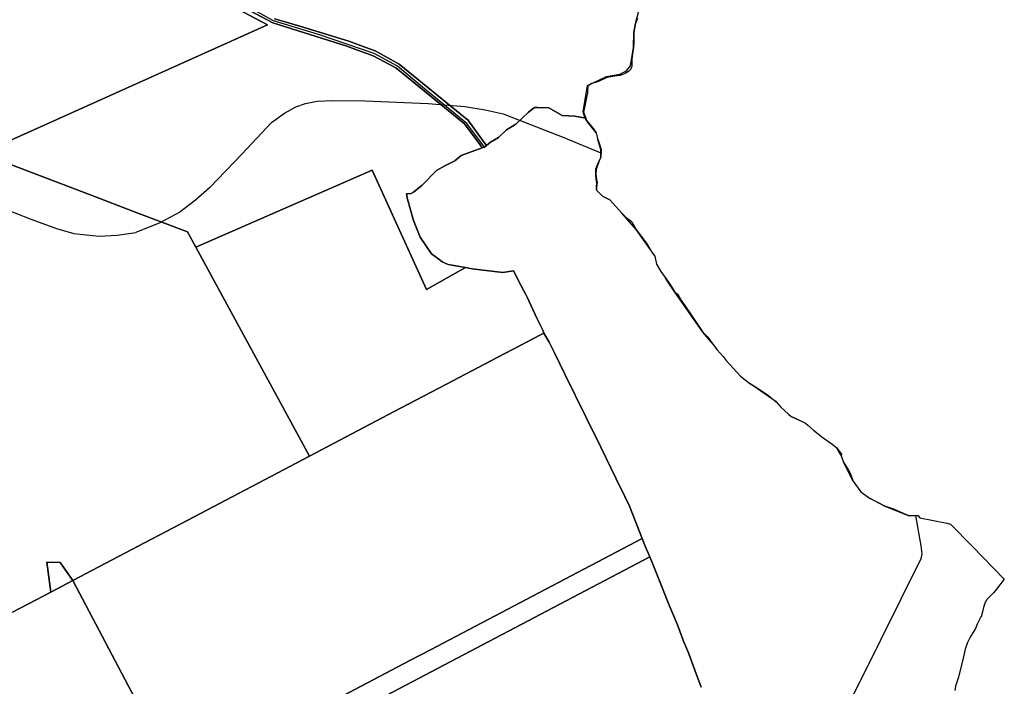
# Model space of a CAD drawing. Extents: x 577960 to 582939, y 6017202 to 6023066.
# Tile 208 of 217: x 581814 to 582655, y 6020678 to 6021247. Entities that reach past the tile are written whole.
import ezdxf

# ---------------------------------------------------------------- set-up
doc = ezdxf.new("R2010")
doc.units = 0
doc.header["$MEASUREMENT"] = 0
doc.linetypes.add('D', pattern=[0])
for name, color, linetype in [('LI__FLUR', 7, 'D'), ('LI__GEWAESSE', 7, 'D'), ('LI__STRASSE', 7, 'Continuous')]:
    doc.layers.add(name, color=color, linetype=linetype)

msp = doc.modelspace()

# ---------------------------------------------------------------- linework, layer by layer
at = {"layer": 'LI__FLUR', "color": 8, "linetype": 'D', "true_color": 0x808080}
for p, q in [((582029.697, 6021244.308), (581994.799, 6021262.781)), ((581994.799, 6021262.781), (582029.697, 6021244.308)), ((581989.661, 6021261.221), (582025.368, 6021242.649)), ((582025.368, 6021242.649), (581989.661, 6021261.221)), ((582039.235, 6021245.423), (582031.325, 6021247.744)), ((582031.325, 6021247.744), (582039.235, 6021245.423)), ((582341.119, 6021248.089), (582339.53, 6021243.511)), ((582025.368, 6021242.649), (581780.76, 6021132.584)), ((581780.76, 6021132.584), (582025.368, 6021242.649)), ((582093.048, 6021224.381), (582029.697, 6021244.308)), ((582029.697, 6021244.308), (582093.048, 6021224.381)), ((582052.939, 6021241.402), (582039.235, 6021245.423)), ((582039.235, 6021245.423), (582052.939, 6021241.402)), ((582094.758, 6021228.637), (582052.939, 6021241.402)), ((582052.939, 6021241.402), (582094.758, 6021228.637)), ((582339.53, 6021243.511), (582338.01, 6021236.134)), ((582338.01, 6021236.134), (582338.25, 6021226.547)), ((582102.943, 6021220.653), (582093.048, 6021224.381)), ((582093.048, 6021224.381), (582102.943, 6021220.653)), ((582109.238, 6021223.277), (582094.758, 6021228.637)), ((582094.758, 6021228.637), (582109.238, 6021223.277)), ((582117.062, 6021220.381), (582109.238, 6021223.277)), ((582109.238, 6021223.277), (582117.062, 6021220.381)), ((582337.961, 6021223.229), (582336.771, 6021215.871)), ((582338.25, 6021226.547), (582337.961, 6021223.229)), ((582115.564, 6021215.898), (582102.943, 6021220.653)), ((582102.943, 6021220.653), (582115.564, 6021215.898)), ((582134.891, 6021205.734), (582115.564, 6021215.898)), ((582115.564, 6021215.898), (582134.891, 6021205.734)), ((582137.708, 6021208.914), (582117.062, 6021220.381)), ((582117.062, 6021220.381), (582137.708, 6021208.914)), ((582336.771, 6021215.871), (582336.391, 6021212.733)), ((582336.391, 6021212.733), (582336.511, 6021210.324)), ((582145.281, 6021197.24), (582134.891, 6021205.734)), ((582134.891, 6021205.734), (582145.281, 6021197.24)), ((582194.455, 6021162.91), (582137.708, 6021208.914)), ((582137.708, 6021208.914), (582194.455, 6021162.91)), ((582335.561, 6021204.746), (582333.602, 6021202.716)), ((582336.371, 6021207.215), (582335.561, 6021204.746)), ((582336.43, 6021208.532), (582336.371, 6021207.215)), ((582336.511, 6021210.324), (582336.43, 6021208.532)), ((582190.324, 6021160.414), (582145.281, 6021197.24)), ((582145.281, 6021197.24), (582190.324, 6021160.414)), ((582315.129, 6021197.408), (582307.481, 6021193.88)), ((582318.527, 6021198.068), (582315.129, 6021197.408)), ((582325.442, 6021199.197), (582318.527, 6021198.068)), ((582326.425, 6021199.358), (582325.442, 6021199.197)), ((582330.803, 6021200.877), (582326.425, 6021199.358)), ((582333.602, 6021202.716), (582330.803, 6021200.877)), ((582298.804, 6021190.211), (582298.629, 6021185.645)), ((582302.043, 6021192.33), (582298.804, 6021190.211)), ((582307.481, 6021193.88), (582302.043, 6021192.33)), ((582297.385, 6021179.165), (582296.685, 6021174.807)), ((582298.014, 6021181.836), (582297.385, 6021179.165)), ((582298.574, 6021184.213), (582298.014, 6021181.836)), ((582298.629, 6021185.645), (582298.574, 6021184.213)), ((582248.272, 6021167.849), (582253.19, 6021171.968)), ((582253.19, 6021171.968), (582248.272, 6021167.849)), ((582253.19, 6021171.968), (582255.929, 6021171.778)), ((582255.929, 6021171.778), (582253.19, 6021171.968)), ((582255.929, 6021171.778), (582265.586, 6021171.488)), ((582265.586, 6021171.488), (582255.929, 6021171.778)), ((582265.586, 6021171.488), (582277.042, 6021165.19)), ((582277.042, 6021165.19), (582265.586, 6021171.488)), ((582295.935, 6021171.988), (582295.146, 6021167.95)), ((582296.685, 6021174.807), (582295.935, 6021171.988)), ((582196.23, 6021161.471), (582194.455, 6021162.91)), ((582194.455, 6021162.91), (582196.23, 6021161.471)), ((582237.446, 6021157.603), (582248.272, 6021167.849)), ((582248.272, 6021167.849), (582237.446, 6021157.603)), ((582277.042, 6021165.19), (582287.578, 6021164.431)), ((582287.578, 6021164.431), (582277.042, 6021165.19)), ((582287.578, 6021164.431), (582295.472, 6021162.978)), ((582295.472, 6021162.978), (582287.578, 6021164.431)), ((582295.146, 6021167.95), (582297.077, 6021162.683)), ((582295.472, 6021162.978), (582297.077, 6021162.683)), ((582297.077, 6021162.683), (582295.472, 6021162.978)), ((582297.077, 6021162.683), (582297.774, 6021160.782)), ((582193.405, 6021157.895), (582190.324, 6021160.414)), ((582190.324, 6021160.414), (582193.405, 6021157.895)), ((582206.737, 6021140.019), (582193.405, 6021157.895)), ((582193.405, 6021157.895), (582206.737, 6021140.019)), ((582210.273, 6021142.058), (582196.23, 6021161.471)), ((582196.23, 6021161.471), (582210.273, 6021142.058)), ((582229.269, 6021152.765), (582237.446, 6021157.603)), ((582237.446, 6021157.603), (582229.269, 6021152.765)), ((582297.774, 6021160.782), (582303.613, 6021153.635)), ((582303.613, 6021153.635), (582305.812, 6021150.326)), ((582215.783, 6021142.349), (582222.501, 6021146.387)), ((582222.501, 6021146.387), (582215.783, 6021142.349)), ((582222.501, 6021146.387), (582229.269, 6021152.765)), ((582229.269, 6021152.765), (582222.501, 6021146.387)), ((582305.812, 6021150.326), (582307.072, 6021145.568)), ((582307.072, 6021145.568), (582308.611, 6021141.44)), ((582190.572, 6021130.903), (582208.705, 6021137.382)), ((582208.705, 6021137.382), (582190.572, 6021130.903)), ((582208.705, 6021137.382), (582206.737, 6021140.019)), ((582206.737, 6021140.019), (582208.705, 6021137.382)), ((582208.705, 6021137.382), (582210.685, 6021138.089)), ((582210.685, 6021138.089), (582208.705, 6021137.382)), ((582212.218, 6021139.37), (582210.273, 6021142.058)), ((582210.273, 6021142.058), (582212.218, 6021139.37)), ((582210.685, 6021138.089), (582212.218, 6021139.37)), ((582212.218, 6021139.37), (582210.685, 6021138.089)), ((582212.218, 6021139.37), (582215.783, 6021142.349)), ((582215.783, 6021142.349), (582212.218, 6021139.37)), ((582308.611, 6021141.44), (582310.071, 6021136.122)), ((581780.76, 6021132.584), (581874.581, 6021096.916)), ((581874.581, 6021096.916), (581780.76, 6021132.584)), ((582185.204, 6021126.474), (582190.572, 6021130.903)), ((582190.572, 6021130.903), (582185.204, 6021126.474)), ((582310.051, 6021129.065), (582308.581, 6021126.316)), ((582310.071, 6021136.122), (582310.051, 6021129.065)), ((582169.66, 6021118.127), (582176.757, 6021121.996)), ((582176.757, 6021121.996), (582169.66, 6021118.127)), ((582176.757, 6021121.996), (582185.204, 6021126.474)), ((582185.204, 6021126.474), (582176.757, 6021121.996)), ((582308.581, 6021126.316), (582305.902, 6021119.088)), ((581963.954, 6021052.741), (582114.519, 6021118.437)), ((582114.519, 6021118.437), (581963.954, 6021052.741)), ((582114.519, 6021118.437), (582161.084, 6021016.426)), ((582161.084, 6021016.426), (582114.519, 6021118.437)), ((582157.444, 6021105.712), (582169.66, 6021118.127)), ((582169.66, 6021118.127), (582157.444, 6021105.712)), ((582305.902, 6021119.088), (582305.642, 6021115.13)), ((582305.642, 6021115.13), (582306.252, 6021110.202)), ((582149.987, 6021099.494), (582157.444, 6021105.712)), ((582157.444, 6021105.712), (582149.987, 6021099.494)), ((582306.722, 6021108.163), (582306.182, 6021103.634)), ((582306.182, 6021103.634), (582306.222, 6021101.355)), ((582306.252, 6021110.202), (582306.722, 6021108.163)), ((581874.581, 6021096.916), (581912.966, 6021082.321)), ((581912.966, 6021082.321), (581874.581, 6021096.916)), ((582143.939, 6021098.225), (582147.967, 6021098.405)), ((582147.967, 6021098.405), (582143.939, 6021098.225)), ((582144.948, 6021093.586), (582143.939, 6021098.225)), ((582143.939, 6021098.225), (582144.948, 6021093.586)), ((582147.967, 6021098.405), (582149.987, 6021099.494)), ((582149.987, 6021099.494), (582147.967, 6021098.405)), ((582306.222, 6021101.355), (582311.38, 6021096.177)), ((582311.38, 6021096.177), (582317.748, 6021093.129)), ((582149.977, 6021075.293), (582144.948, 6021093.586)), ((582144.948, 6021093.586), (582149.977, 6021075.293)), ((582317.748, 6021093.129), (582327.985, 6021081.803)), ((581912.966, 6021082.321), (581956.979, 6021065.587)), ((581956.979, 6021065.587), (581912.966, 6021082.321)), ((582327.985, 6021081.803), (582331.654, 6021077.865)), ((582331.654, 6021077.865), (582334.707, 6021075.566)), ((582155.565, 6021061.269), (582149.977, 6021075.293)), ((582149.977, 6021075.293), (582155.565, 6021061.269)), ((582334.707, 6021075.566), (582336.512, 6021074.206)), ((582336.512, 6021074.206), (582337.662, 6021072.152)), ((582337.662, 6021072.152), (582340.081, 6021067.829)), ((581956.979, 6021065.587), (581963.954, 6021052.741)), ((581963.954, 6021052.741), (581956.979, 6021065.587)), ((582165.352, 6021047.024), (582155.565, 6021061.269)), ((582155.565, 6021061.269), (582165.352, 6021047.024)), ((582340.081, 6021067.829), (582349.158, 6021055.424)), ((581963.954, 6021052.741), (582008.148, 6020971.352)), ((582008.148, 6020971.352), (581963.954, 6021052.741)), ((582349.158, 6021055.424), (582352.836, 6021049.146)), ((582171.52, 6021042.326), (582165.352, 6021047.024)), ((582165.352, 6021047.024), (582171.52, 6021042.326)), ((582352.836, 6021049.146), (582353.116, 6021048.666)), ((582353.116, 6021048.666), (582355.995, 6021044.918)), ((582355.995, 6021044.918), (582357.435, 6021038.16)), ((582174.459, 6021040.087), (582171.52, 6021042.326)), ((582171.52, 6021042.326), (582174.459, 6021040.087)), ((582179.627, 6021037.818), (582174.459, 6021040.087)), ((582174.459, 6021040.087), (582179.627, 6021037.818)), ((582194.362, 6021035.279), (582179.627, 6021037.818)), ((582179.627, 6021037.818), (582194.362, 6021035.279)), ((582357.435, 6021038.16), (582361.093, 6021031.953)), ((582161.084, 6021016.426), (582194.362, 6021035.279)), ((582194.362, 6021035.279), (582161.084, 6021016.426)), ((582194.362, 6021035.279), (582200.06, 6021034.08)), ((582200.06, 6021034.08), (582194.362, 6021035.279)), ((582200.06, 6021034.08), (582226.221, 6021031.111)), ((582226.221, 6021031.111), (582200.06, 6021034.08)), ((582226.221, 6021031.111), (582235.427, 6021032.481)), ((582235.427, 6021032.481), (582226.221, 6021031.111)), ((582235.427, 6021032.481), (582241.765, 6021019.696)), ((582241.765, 6021019.696), (582235.427, 6021032.481)), ((582361.093, 6021031.953), (582367.141, 6021023.456)), ((582241.765, 6021019.696), (582244.214, 6021015.358)), ((582244.214, 6021015.358), (582241.765, 6021019.696)), ((582367.141, 6021023.456), (582369.94, 6021019.198)), ((582369.94, 6021019.198), (582373.019, 6021014.13)), ((582244.214, 6021015.358), (582245.764, 6021012.239)), ((582245.764, 6021012.239), (582244.214, 6021015.358)), ((582245.764, 6021012.239), (582247.034, 6021009.88)), ((582247.034, 6021009.88), (582245.764, 6021012.239)), ((582373.019, 6021014.13), (582375.136, 6021012.871)), ((582375.136, 6021012.871), (582375.189, 6021012.84)), ((582375.189, 6021012.84), (582375.322, 6021012.61)), ((582375.322, 6021012.61), (582378.258, 6021007.512)), ((582247.034, 6021009.88), (582255.481, 6020991.507)), ((582255.481, 6020991.507), (582247.034, 6021009.88)), ((582378.258, 6021007.512), (582381.566, 6021002.694)), ((582381.566, 6021002.694), (582393.042, 6020986.031)), ((582255.481, 6020991.507), (582258.629, 6020985.169)), ((582258.629, 6020985.169), (582255.481, 6020991.507)), ((582393.042, 6020986.031), (582397.141, 6020980.083)), ((582258.499, 6020977.802), (582235.598, 6020965.777)), ((582235.598, 6020965.777), (582258.499, 6020977.802)), ((582261.239, 6020979.252), (582258.499, 6020977.802)), ((582258.499, 6020977.802), (582261.239, 6020979.252)), ((582258.629, 6020985.169), (582260.569, 6020981.261)), ((582260.569, 6020981.261), (582258.629, 6020985.169)), ((582260.569, 6020981.261), (582261.239, 6020979.252)), ((582261.239, 6020979.252), (582260.569, 6020981.261)), ((582265.697, 6020971.575), (582261.239, 6020979.252)), ((582261.239, 6020979.252), (582265.697, 6020971.575)), ((582397.141, 6020980.083), (582401.019, 6020975.985)), ((582008.148, 6020971.352), (582061, 6020874.023)), ((582061, 6020874.023), (582008.148, 6020971.352)), ((582270.555, 6020961.709), (582265.697, 6020971.575)), ((582265.697, 6020971.575), (582270.555, 6020961.709)), ((582401.019, 6020975.985), (582406.467, 6020968.548)), ((582406.467, 6020968.548), (582409.346, 6020964.919)), ((582228.07, 6020961.818), (582177.688, 6020935.349)), ((582177.688, 6020935.349), (582228.07, 6020961.818)), ((582235.598, 6020965.777), (582228.07, 6020961.818)), ((582228.07, 6020961.818), (582235.598, 6020965.777)), ((582279.162, 6020944.196), (582270.555, 6020961.709)), ((582270.555, 6020961.709), (582279.162, 6020944.196)), ((582409.346, 6020964.919), (582414.364, 6020959.221)), ((582414.364, 6020959.221), (582417.003, 6020955.883)), ((582417.003, 6020955.883), (582429.109, 6020942.388)), ((582297.095, 6020907.85), (582279.162, 6020944.196)), ((582279.162, 6020944.196), (582297.095, 6020907.85)), ((582177.688, 6020935.349), (582133.544, 6020912.148)), ((582133.544, 6020912.148), (582177.688, 6020935.349)), ((582429.109, 6020942.388), (582437.186, 6020936.22)), ((582437.186, 6020936.22), (582443.394, 6020932.462)), ((582443.394, 6020932.462), (582451.891, 6020926.684)), ((582451.891, 6020926.684), (582459.678, 6020920.456)), ((582459.678, 6020920.456), (582463.676, 6020915.868)), ((582133.544, 6020912.148), (582061, 6020874.023)), ((582061, 6020874.023), (582133.544, 6020912.148)), ((582463.676, 6020915.868), (582470.184, 6020909.97)), ((582470.184, 6020909.97), (582472.613, 6020908.081)), ((582309.941, 6020881.831), (582297.095, 6020907.85)), ((582297.095, 6020907.85), (582309.941, 6020881.831)), ((582472.613, 6020908.081), (582479.41, 6020905.012)), ((582479.41, 6020905.012), (582481.879, 6020903.683)), ((582481.879, 6020903.683), (582484.678, 6020902.373)), ((582484.678, 6020902.373), (582486.828, 6020900.474)), ((582486.828, 6020900.474), (582491.526, 6020896.456)), ((582491.526, 6020896.456), (582499.683, 6020889.828)), ((582499.683, 6020889.828), (582506.38, 6020885.14)), ((582506.38, 6020885.14), (582511.119, 6020881.391)), ((582323.016, 6020854.821), (582309.941, 6020881.831)), ((582309.941, 6020881.831), (582323.016, 6020854.821)), ((582511.119, 6020881.391), (582512.398, 6020879.782)), ((582512.398, 6020879.782), (582513.547, 6020878.272)), ((582513.547, 6020878.272), (582515.487, 6020875.723)), ((582061, 6020874.023), (581957.07, 6020819.407)), ((581957.07, 6020819.407), (582061, 6020874.023)), ((582515.33, 6020874.843), (582515.247, 6020874.374)), ((582515.247, 6020874.374), (582517.126, 6020869.106)), ((582515.487, 6020875.723), (582515.33, 6020874.843)), ((582517.126, 6020869.106), (582521.344, 6020862.208)), ((582521.344, 6020862.208), (582522.744, 6020859.609)), ((582522.744, 6020859.609), (582524.553, 6020855.171)), ((582330.473, 6020839.677), (582323.016, 6020854.821)), ((582323.016, 6020854.821), (582330.473, 6020839.677)), ((582524.553, 6020855.171), (582525.023, 6020853.052)), ((582525.023, 6020853.052), (582532.01, 6020843.675)), ((582532.01, 6020843.675), (582539.997, 6020838.087)), ((582334.511, 6020831.49), (582330.473, 6020839.677)), ((582330.473, 6020839.677), (582334.511, 6020831.49)), ((582539.997, 6020838.087), (582546.125, 6020834.909)), ((582546.125, 6020834.909), (582552.113, 6020831.6)), ((582345.327, 6020803.891), (582334.511, 6020831.49)), ((582334.511, 6020831.49), (582345.327, 6020803.891)), ((582552.113, 6020831.6), (582559.99, 6020829.281)), ((582559.99, 6020829.281), (582570.836, 6020824.302)), ((581957.07, 6020819.407), (581920.256, 6020800.066)), ((581920.256, 6020800.066), (581957.07, 6020819.407)), ((582570.836, 6020824.302), (582572.865, 6020823.373)), ((582572.865, 6020823.373), (582578.84, 6020823.498)), ((582578.84, 6020823.498), (582580.532, 6020823.533)), ((582580.532, 6020823.533), (582582.291, 6020821.533)), ((582582.291, 6020821.533), (582605.693, 6020817.035)), ((582605.693, 6020817.035), (582608.432, 6020816.065)), ((582608.432, 6020816.065), (582627.211, 6020796.93)), ((582345.327, 6020803.891), (582164.433, 6020708.831)), ((582164.433, 6020708.831), (582345.327, 6020803.891)), ((582347.896, 6020797.344), (582345.327, 6020803.891)), ((582345.327, 6020803.891), (582347.896, 6020797.344)), ((581920.256, 6020800.066), (581859.072, 6020767.91)), ((581859.072, 6020767.91), (581920.256, 6020800.066)), ((582351.685, 6020788.157), (582347.896, 6020797.344)), ((582347.896, 6020797.344), (582351.685, 6020788.157)), ((582627.211, 6020796.93), (582654.513, 6020769.112)), ((581840.299, 6020758.055), (581836.691, 6020783.684)), ((581836.691, 6020783.684), (581848.216, 6020783.374)), ((581848.216, 6020783.374), (581836.691, 6020783.684)), ((581836.691, 6020783.684), (581840.299, 6020758.055)), ((582351.685, 6020788.157), (581927.356, 6020565.175)), ((581927.356, 6020565.175), (582351.685, 6020788.157)), ((582353.724, 6020783.219), (582351.685, 6020788.157)), ((582351.685, 6020788.157), (582353.724, 6020783.219)), ((581848.216, 6020783.374), (581859.072, 6020767.91)), ((581859.072, 6020767.91), (581848.216, 6020783.374)), ((582358.352, 6020771.983), (582353.724, 6020783.219)), ((582353.724, 6020783.219), (582358.352, 6020771.983)), ((581859.072, 6020767.91), (581840.299, 6020758.055)), ((581840.299, 6020758.055), (581859.072, 6020767.91)), ((581859.072, 6020767.91), (581914.65, 6020662.124)), ((581914.65, 6020662.124), (581859.072, 6020767.91)), ((582368.358, 6020746.853), (582358.352, 6020771.983)), ((582358.352, 6020771.983), (582368.358, 6020746.853)), ((582654.513, 6020769.112), (582647.896, 6020760.645)), ((582647.896, 6020760.645), (582645.516, 6020757.776)), ((581807.393, 6020740.766), (581840.299, 6020758.055)), ((581840.299, 6020758.055), (581807.393, 6020740.766)), ((582639.678, 6020751.798), (582637.839, 6020748.649)), ((582642.118, 6020754.357), (582639.678, 6020751.798)), ((582645.516, 6020757.776), (582642.118, 6020754.357)), ((582375.305, 6020729.939), (582368.358, 6020746.853)), ((582368.358, 6020746.853), (582375.305, 6020729.939)), ((582636.689, 6020744.901), (582636.029, 6020741.172)), ((582637.839, 6020748.649), (582636.689, 6020744.901)), ((582634.6, 6020736.924), (582631.431, 6020730.656)), ((582634.65, 6020736.934), (582634.6, 6020736.924)), ((582636.029, 6020741.172), (582634.65, 6020736.934)), ((582377.485, 6020724.631), (582375.305, 6020729.939)), ((582375.305, 6020729.939), (582377.485, 6020724.631)), ((582380.613, 6020716.165), (582377.485, 6020724.631)), ((582377.485, 6020724.631), (582380.613, 6020716.165)), ((582628.562, 6020724.698), (582625.303, 6020719.65)), ((582629.911, 6020726.887), (582628.562, 6020724.698)), ((582631.431, 6020730.656), (582629.911, 6020726.887)), ((582384.922, 6020706.038), (582380.613, 6020716.165)), ((582380.613, 6020716.165), (582384.922, 6020706.038)), ((582625.303, 6020719.65), (582623.203, 6020715.102)), ((582164.433, 6020708.831), (582146.7, 6020699.505)), ((582146.7, 6020699.505), (582164.433, 6020708.831)), ((582620.984, 6020709.184), (582619.304, 6020701.497)), ((582623.203, 6020715.102), (582620.984, 6020709.184)), ((582146.7, 6020699.505), (581819.81, 6020527.712)), ((581819.81, 6020527.712), (582146.7, 6020699.505)), ((582390.149, 6020691.364), (582384.922, 6020706.038)), ((582384.922, 6020706.038), (582390.149, 6020691.364)), ((582619.304, 6020701.497), (582615.525, 6020685.263)), ((582395.627, 6020676.819), (582390.149, 6020691.364)), ((582390.149, 6020691.364), (582395.627, 6020676.819)), ((582615.525, 6020685.263), (582612.886, 6020677.705)), ((582612.886, 6020677.705), (582612.336, 6020674.137))]:
    msp.add_line(p, q, dxfattribs=at)
at = {"layer": 'LI__GEWAESSE', "color": 161, "linetype": 'D', "true_color": 0x56aaff}
for p, q in [((582339.53, 6021243.511), (582342.239, 6021254.447)), ((582338.01, 6021236.134), (582339.53, 6021243.511)), ((582337.829, 6021223.037), (582338.01, 6021236.134)), ((582335.224, 6021207.374), (582337.829, 6021223.037)), ((582331.95, 6021203.108), (582335.224, 6021207.374)), ((582298.43, 6021190.689), (582314.851, 6021198.246)), ((582314.851, 6021198.246), (582326.063, 6021200.33)), ((582326.063, 6021200.33), (582331.95, 6021203.108)), ((582294.779, 6021168.067), (582298.43, 6021190.689)), ((582296.355, 6021163.461), (582294.779, 6021168.067)), ((582297.598, 6021160.71), (582296.355, 6021163.461)), ((582305.812, 6021150.326), (582297.598, 6021160.71)), ((582309.924, 6021136.173), (582307.072, 6021145.568)), ((582308.464, 6021126.394), (582309.877, 6021129.077)), ((582309.877, 6021129.077), (582309.924, 6021136.173)), ((582305.652, 6021119.509), (582308.464, 6021126.394)), ((582305.547, 6021115.165), (582305.652, 6021119.509)), ((582306.07, 6021110.157), (582305.547, 6021115.165)), ((582306.621, 6021108.229), (582306.07, 6021110.157)), ((582306.083, 6021102.668), (582306.149, 6021103.704)), ((582306.149, 6021103.704), (582306.621, 6021108.229)), ((582306.182, 6021101.33), (582306.083, 6021102.668)), ((582311.358, 6021096.141), (582306.182, 6021101.33)), ((582317.748, 6021093.129), (582311.358, 6021096.141)), ((582340.081, 6021067.829), (582327.985, 6021081.803)), ((582351.639, 6021051.19), (582340.081, 6021067.829)), ((582373.019, 6021014.13), (582365.227, 6021026.145)), ((582397.141, 6020980.083), (582373.019, 6021014.13)), ((582404.916, 6020970.665), (582397.141, 6020980.083)), ((582459.678, 6020920.456), (582437.186, 6020936.22)), ((582481.661, 6020903.8), (582472.613, 6020908.081)), ((582515.247, 6020874.374), (582511.119, 6020881.391)), ((582515.247, 6020874.374), (582515.247, 6020874.374)), ((582525.023, 6020853.052), (582517.126, 6020869.106)), ((582552.068, 6020831.487), (582539.997, 6020838.087)), ((582572.64, 6020823.285), (582552.068, 6020831.487)), ((582578.84, 6020823.498), (582572.64, 6020823.285)), ((582580.943, 6020823.066), (582578.84, 6020823.498)), ((582583.49, 6020797.462), (582578.84, 6020823.498)), ((582584.329, 6020790.655), (582583.49, 6020797.462)), ((582532.136, 6020683.485), (582583.49, 6020786.826)), ((582583.49, 6020786.826), (582584.329, 6020790.655)), ((582500.89, 6020622.082), (582532.136, 6020683.485))]:
    msp.add_line(p, q, dxfattribs=at)
at = {"layer": 'LI__STRASSE', "color": 251, "linetype": 'D', "true_color": 0x656464}
for p, q in [((582030.298, 6021246), (581997.317, 6021264.339)), ((582068.854, 6021234.334), (582030.298, 6021246)), ((582116.321, 6021217.982), (582068.854, 6021234.334)), ((582136.323, 6021207.187), (582116.321, 6021217.982)), ((582157.755, 6021189.407), (582136.323, 6021207.187)), ((582195.378, 6021158.292), (582157.755, 6021189.407)), ((582210.685, 6021138.089), (582195.378, 6021158.292))]:
    msp.add_line(p, q, dxfattribs=at)
at = {"layer": 'LI__STRASSE', "color": 251, "linetype": 'D', "true_color": 0x646464}
for p, q in [((582039.744, 6021167.17), (582049.534, 6021172.462)), ((582049.534, 6021172.462), (582057.736, 6021175.372)), ((582057.736, 6021175.372), (582067.525, 6021177.225)), ((582067.525, 6021177.225), (582081.019, 6021177.754)), ((582081.019, 6021177.754), (582108.744, 6021177.701)), ((582108.744, 6021177.701), (582162.559, 6021175.208)), ((582162.559, 6021175.208), (582193.776, 6021172.651)), ((582193.776, 6021172.651), (582211.195, 6021169.816)), ((582028.632, 6021158.968), (582039.744, 6021167.17)), ((582211.195, 6021169.816), (582226.541, 6021166.377)), ((582226.541, 6021166.377), (582278.287, 6021146.214)), ((582003.231, 6021131.981), (582028.632, 6021158.968)), ((582278.287, 6021146.214), (582310.063, 6021133.27)), ((582003.231, 6021131.981), (581975.714, 6021103.406)), ((581723.105, 6021115.613), (581824.01, 6021076.239)), ((581975.714, 6021103.406), (581963.808, 6021092.822)), ((581963.808, 6021092.822), (581950.265, 6021082.608)), ((581950.265, 6021082.608), (581933.204, 6021073.34)), ((581824.01, 6021076.239), (581845.056, 6021068.467)), ((581933.204, 6021073.34), (581912.734, 6021065.133)), ((581845.056, 6021068.467), (581859.902, 6021064.362)), ((581859.902, 6021064.362), (581881.487, 6021061.911)), ((581881.487, 6021061.911), (581896.961, 6021062.821)), ((581896.961, 6021062.821), (581912.734, 6021065.133))]:
    msp.add_line(p, q, dxfattribs=at)

doc.saveas('drawing.dxf')
